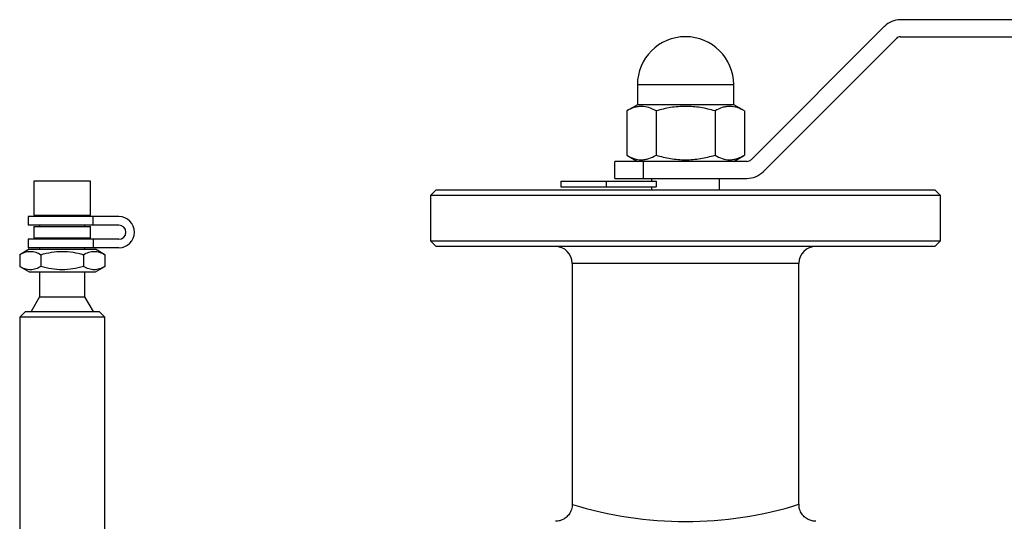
# Model space of a CAD drawing. Header units: millimetres. Extents: x -162 to 275, y -84 to 173.
# Tile 16 of 17: x -118 to 56, y 84 to 173. Entities that reach past the tile are written whole.
import ezdxf

# ---------------------------------------------------------------- set-up
doc = ezdxf.new("R2010")
doc.units = ezdxf.units.MM

msp = doc.modelspace()

# ---------------------------------------------------------------- linework, layer by layer
at = {"color": 7, "linetype": 'Continuous', "lineweight": 25}
for p, q in [((275, 172.5), (37.91, 172.5)), ((35.09, 171.33), (11.55, 147.79)), ((13.67, 145.67), (37.21, 169.21)), ((37.91, 169.5), (275, 169.5)), ((-8.5, 161), (-8.5, 157.5)), ((8.5, 157.5), (8.5, 161)), ((-8.5, 157.5), (-10.39, 156.41)), ((-10.39, 156.41), (-10.39, 148.59)), ((8.5, 157.5), (-8.5, 157.5)), ((-5.2, 156.41), (-5.2, 148.59)), ((5.2, 156.41), (5.2, 148.59)), ((10.39, 156.41), (8.5, 157.5)), ((10.39, 156.41), (10.39, 148.59)), ((-10.39, 148.59), (-8.5, 147.5)), ((8.5, 147.5), (10.39, 148.59)), ((10.84, 147.5), (-12.5, 147.5)), ((-12.5, 144.5), (-12.5, 147.5)), ((-7.5, 147.5), (-7.5, 144.5)), ((-12.5, 144.5), (10.84, 144.5)), ((-6, 144.5), (-6, 144)), ((6, 142.5), (6, 144.5)), ((-115, 144), (-115, 138)), ((-105, 144), (-115, 144)), ((-105, 138), (-105, 144)), ((-44, 142.5), (-45, 141.5)), ((-44, 142.5), (44, 142.5)), ((-22, 144), (-5.2, 144)), ((-22, 144), (-22, 143)), ((-22, 143), (-5.2, 143)), ((-14, 144), (-14, 143)), ((-6, 143), (-6, 142.5)), ((-5.2, 144), (-5.2, 143)), ((45, 141.5), (44, 142.5)), ((-45, 141.5), (-45, 133.5)), ((45, 141.5), (-45, 141.5)), ((45, 133.5), (45, 141.5)), ((-116, 137.75), (-116, 136.25)), ((-100, 137.75), (-116, 137.75)), ((-115, 138), (-105, 138)), ((-114, 138), (-114, 137.75)), ((-106, 137.75), (-106, 138)), ((-104.55, 136.25), (-104.55, 137.75)), ((-100, 136.25), (-116, 136.25)), ((-115, 136), (-115, 134)), ((-115, 136), (-105, 136)), ((-114, 136.25), (-114, 136)), ((-106, 136), (-106, 136.25)), ((-105, 134), (-105, 136)), ((-115, 134), (-105, 134)), ((-114, 134), (-114, 133.75)), ((-106, 133.75), (-106, 134)), ((-116, 133.75), (-116, 132.25)), ((-100, 133.75), (-116, 133.75)), ((-100, 132.25), (-116, 132.25)), ((-114, 132.25), (-114, 132)), ((-106, 132), (-106, 132.25)), ((-104.55, 133.75), (-104.55, 132.25)), ((-45, 133.5), (-44, 132.5)), ((-45, 133.5), (45, 133.5)), ((44, 132.5), (-44, 132.5)), ((44, 132.5), (45, 133.5)), ((-115.85, 132), (-117.51, 131.04)), ((-117.51, 131.04), (-117.51, 128.96)), ((-115.85, 132), (-104.15, 132)), ((-113.75, 131.04), (-113.75, 128.96)), ((-106.25, 131.04), (-106.25, 128.96)), ((-102.49, 131.04), (-104.15, 132)), ((-102.49, 131.04), (-102.49, 128.96)), ((-117.51, 128.96), (-115.85, 128)), ((-104.15, 128), (-102.49, 128.96)), ((-20, 129.5), (-20, 86.99)), ((20, 87), (20, 129.5)), ((-115.85, 128), (-104.15, 128)), ((-114, 128), (-114, 123.6)), ((-106, 123.6), (-106, 128)), ((-114, 123.6), (-115.5, 121)), ((-114, 123.6), (-106, 123.6)), ((-104.5, 121), (-106, 123.6)), ((-116.5, 121), (-117.5, 120)), ((-117.5, 120), (-117.5, 60)), ((-102.5, 120), (-117.5, 120)), ((-116.5, 121), (-103.5, 121)), ((-102.5, 120), (-103.5, 121)), ((-102.5, 59.98), (-102.5, 120))]:
    msp.add_line(p, q, dxfattribs=at)
at = {"color": 1, "linetype": 'Continuous', "lineweight": 25}
for p, q in [((8.5, 161), (-8.5, 161)), ((20, 129.5), (-20, 129.5))]:
    msp.add_line(p, q, dxfattribs=at)
at = {"color": 7, "linetype": 'Continuous', "lineweight": 25}
for centre, radius, start, end in [((37.91, 168.5), 4, 90, 135), ((0, 161), 8.5, 0, 180), ((37.91, 168.5), 1, 90, 135), ((10.84, 148.5), 1, 270, 315), ((10.84, 148.5), 4, 270, 315), ((-100, 135), 2.75, 270, 90), ((-100, 135), 1.25, 270, 90), ((-23, 129.5), 3, 0, 90), ((23, 129.5), 3, 90, 180)]:
    msp.add_arc(centre, radius, start, end, dxfattribs=at)
at = {"color": 1, "linetype": 'Continuous', "lineweight": 25}
msp.add_arc((0, 151.24), 67.28, 252.7409, 287.2945, dxfattribs=at)
at = {"color": 7, "linetype": 'Continuous', "lineweight": 25}
for points, knots in [([(-5.2, 156.41), (-5.62, 156.65), (-6.05, 156.85), (-6.91, 157.13), (-7.35, 157.21), (-8.01, 157.21), (-8.23, 157.19), (-8.67, 157.12), (-8.89, 157.07), (-9.54, 156.86), (-9.97, 156.65), (-10.39, 156.41)], [0, 0, 0, 0, 0.25, 0.25, 0.5, 0.5, 0.625, 0.625, 0.75, 0.75, 1, 1, 1, 1]), ([(5.2, 156.41), (4.35, 156.65), (3.5, 156.85), (1.77, 157.13), (0.89, 157.21), (-0.89, 157.21), (-1.77, 157.13), (-3.5, 156.85), (-4.35, 156.65), (-5.2, 156.41)], [0, 0, 0, 0, 0.25, 0.25, 0.5, 0.5, 0.75, 0.75, 1, 1, 1, 1]), ([(10.39, 156.41), (9.97, 156.65), (9.54, 156.85), (8.68, 157.13), (8.24, 157.21), (7.58, 157.21), (7.36, 157.19), (6.92, 157.12), (6.7, 157.07), (6.05, 156.86), (5.62, 156.65), (5.2, 156.41)], [0, 0, 0, 0, 0.25, 0.25, 0.5, 0.5, 0.625, 0.625, 0.75, 0.75, 1, 1, 1, 1]), ([(-10.39, 148.59), (-9.97, 148.35), (-9.54, 148.15), (-8.68, 147.87), (-8.24, 147.79), (-7.58, 147.79), (-7.36, 147.81), (-6.92, 147.88), (-6.7, 147.93), (-6.05, 148.14), (-5.62, 148.35), (-5.2, 148.59)], [0, 0, 0, 0, 0.25, 0.25, 0.5, 0.5, 0.625, 0.625, 0.75, 0.75, 1, 1, 1, 1]), ([(-5.2, 148.59), (-4.35, 148.35), (-3.5, 148.15), (-1.77, 147.87), (-0.89, 147.79), (0.89, 147.79), (1.77, 147.87), (3.5, 148.15), (4.35, 148.35), (5.2, 148.59)], [0, 0, 0, 0, 0.25, 0.25, 0.5, 0.5, 0.75, 0.75, 1, 1, 1, 1]), ([(5.2, 148.59), (5.62, 148.35), (6.05, 148.15), (6.91, 147.87), (7.35, 147.79), (8.01, 147.79), (8.23, 147.81), (8.67, 147.88), (8.89, 147.93), (9.54, 148.14), (9.97, 148.35), (10.39, 148.59)], [0, 0, 0, 0, 0.25, 0.25, 0.5, 0.5, 0.625, 0.625, 0.75, 0.75, 1, 1, 1, 1]), ([(-117.51, 131.04), (-117.2, 131.22), (-116.89, 131.37), (-116.27, 131.57), (-115.95, 131.62), (-115.47, 131.62), (-115.31, 131.61), (-115, 131.56), (-114.84, 131.52), (-114.37, 131.37), (-114.06, 131.22), (-113.75, 131.04)], [0, 0, 0, 0, 0.25, 0.25, 0.5, 0.5, 0.625, 0.625, 0.75, 0.75, 1, 1, 1, 1]), ([(-113.75, 131.04), (-112.53, 131.4), (-111.29, 131.62), (-109.36, 131.62), (-108.72, 131.57), (-107.47, 131.37), (-106.86, 131.22), (-106.25, 131.04)], [0, 0, 0, 0, 0.5, 0.5, 0.75, 0.75, 1, 1, 1, 1]), ([(-106.25, 131.04), (-105.94, 131.22), (-105.63, 131.37), (-105.01, 131.57), (-104.69, 131.62), (-104.21, 131.62), (-104.05, 131.61), (-103.74, 131.56), (-103.58, 131.52), (-103.11, 131.37), (-102.8, 131.22), (-102.49, 131.04)], [0, 0, 0, 0, 0.25, 0.25, 0.5, 0.5, 0.625, 0.625, 0.75, 0.75, 1, 1, 1, 1]), ([(-113.75, 128.96), (-114.06, 128.78), (-114.37, 128.63), (-114.99, 128.43), (-115.31, 128.38), (-115.79, 128.38), (-115.95, 128.39), (-116.26, 128.44), (-116.42, 128.48), (-116.89, 128.63), (-117.2, 128.78), (-117.51, 128.96)], [0, 0, 0, 0, 0.25, 0.25, 0.5, 0.5, 0.625, 0.625, 0.75, 0.75, 1, 1, 1, 1]), ([(-106.25, 128.96), (-107.47, 128.6), (-108.71, 128.38), (-110.64, 128.38), (-111.28, 128.43), (-112.53, 128.63), (-113.14, 128.78), (-113.75, 128.96)], [0, 0, 0, 0, 0.5, 0.5, 0.75, 0.75, 1, 1, 1, 1]), ([(-102.49, 128.96), (-102.8, 128.78), (-103.11, 128.63), (-103.73, 128.43), (-104.05, 128.38), (-104.53, 128.38), (-104.69, 128.39), (-105, 128.44), (-105.16, 128.48), (-105.63, 128.63), (-105.94, 128.78), (-106.25, 128.96)], [0, 0, 0, 0, 0.25, 0.25, 0.5, 0.5, 0.625, 0.625, 0.75, 0.75, 1, 1, 1, 1]), ([(-20.02, 86.98), (-20.02, 86.91), (-19.98, 86.53), (-20.19, 85.86), (-20.62, 85.11), (-21.19, 84.57), (-21.77, 84.24), (-22.31, 84.07), (-22.71, 84), (-22.92, 84), (-22.96, 84)], [0, 0, 0, 0, 0.045868, 0.245093, 0.438373, 0.601524, 0.743652, 0.866976, 0.971203, 1, 1, 1, 1]), ([(23, 84.01), (22.94, 84.01), (22.67, 83.99), (22.13, 84.11), (21.43, 84.4), (20.76, 84.94), (20.27, 85.68), (20, 86.4), (20.03, 86.86), (20.03, 87)], [0, 0, 0, 0, 0.035913, 0.176843, 0.343063, 0.521699, 0.711343, 0.908345, 1, 1, 1, 1])]:
    msp.add_open_spline(points, degree=3, knots=knots, dxfattribs=at)

doc.saveas('drawing.dxf')
